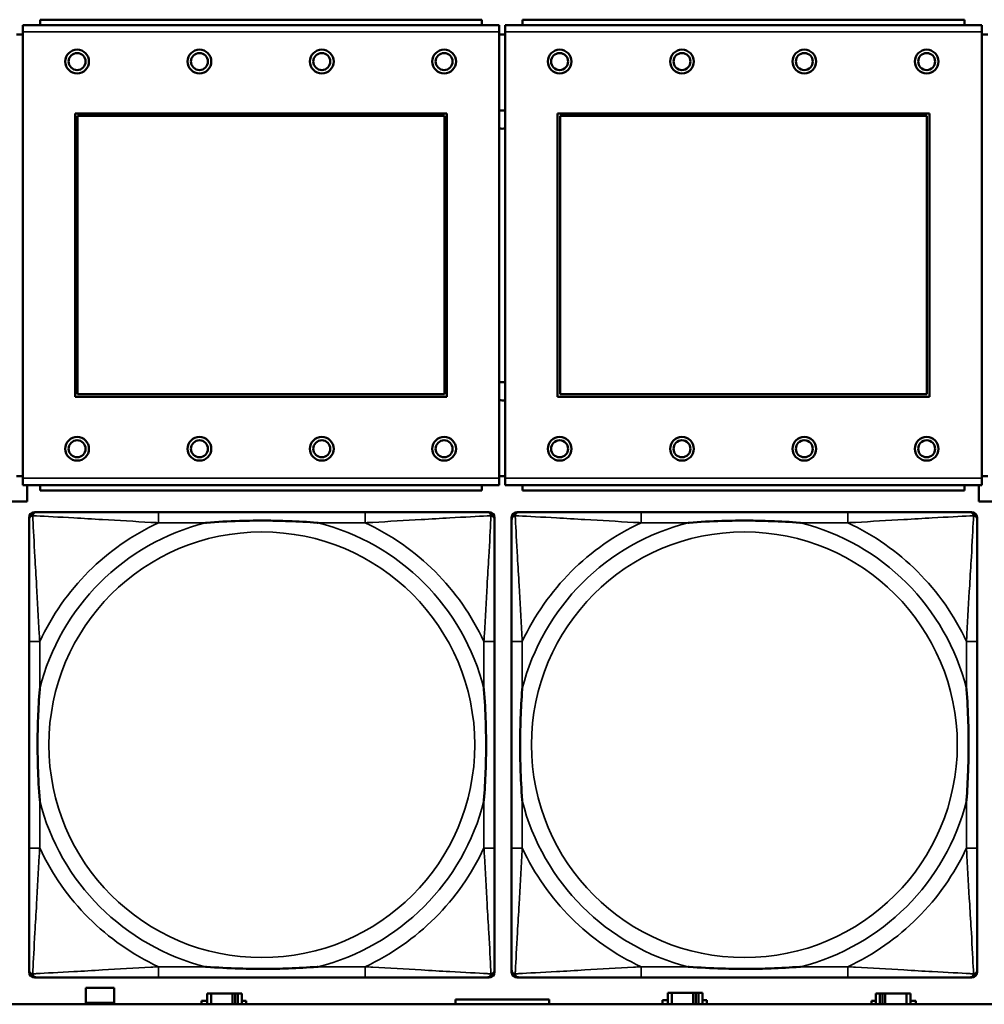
# Model space of a CAD drawing. Header units: inches. Extents: x 0.2 to 58.8, y 1.7 to 68.8.
# Tile 55 of 256: x 24.4 to 25.8, y 45.1 to 46.6. Entities that reach past the tile are written whole.
import ezdxf

# ---------------------------------------------------------------- set-up
doc = ezdxf.new("R2010")
doc.units = ezdxf.units.IN
doc.header["$MEASUREMENT"] = 0
doc.layers.add('Visible (ANSI)', color=7, linetype='Continuous', lineweight=50)
doc.layers.add('Visible Narrow (ANSI)', color=7, linetype='Continuous', lineweight=35)

msp = doc.modelspace()

# ---------------------------------------------------------------- linework, layer by layer
at = {"layer": 'Visible (ANSI)'}
for p, q in [((25.0951, 46.561), (24.4451, 46.561)), ((24.4451, 46.553), (24.4451, 46.561)), ((25.0951, 46.561), (25.0951, 46.553)), ((25.8051, 46.561), (25.1551, 46.561)), ((25.1551, 46.553), (25.1551, 46.561)), ((25.8051, 46.561), (25.8051, 46.553)), ((25.1206, 46.553), (24.4196, 46.553)), ((24.4196, 46.543), (24.4196, 46.553)), ((24.4196, 46.543), (24.4196, 45.886)), ((25.1206, 46.553), (25.1206, 46.543)), ((25.1206, 45.886), (25.1206, 46.543)), ((25.8306, 46.553), (25.1296, 46.553)), ((25.1296, 46.543), (25.1296, 46.553)), ((25.1296, 46.543), (25.1296, 45.886)), ((25.8306, 46.553), (25.8306, 46.543)), ((25.8306, 45.886), (25.8306, 46.543)), ((24.4196, 46.539), (24.4106, 46.539)), ((25.1296, 46.539), (25.1206, 46.539)), ((25.8396, 46.539), (25.8306, 46.539)), ((24.4966, 46.006), (24.4966, 46.423)), ((24.4966, 46.423), (25.0436, 46.423)), ((24.5002, 46.4194), (25.04, 46.4194)), ((24.5002, 46.0096), (24.5002, 46.4194)), ((25.04, 46.4194), (25.04, 46.0096)), ((25.0436, 46.423), (25.0436, 46.006)), ((25.2066, 46.006), (25.2066, 46.423)), ((25.2066, 46.423), (25.7536, 46.423)), ((25.2102, 46.4194), (25.75, 46.4194)), ((25.2102, 46.0096), (25.2102, 46.4194)), ((25.75, 46.4194), (25.75, 46.0096)), ((25.7536, 46.423), (25.7536, 46.006)), ((25.0436, 46.006), (24.4966, 46.006)), ((25.04, 46.0096), (24.5002, 46.0096)), ((25.7536, 46.006), (25.2066, 46.006)), ((25.75, 46.0096), (25.2102, 46.0096)), ((24.4106, 45.889), (24.4196, 45.889)), ((25.1206, 45.889), (25.1296, 45.889)), ((25.8306, 45.889), (25.8396, 45.889)), ((24.4196, 45.876), (24.4196, 45.886)), ((24.4196, 45.876), (25.1206, 45.876)), ((24.4263, 45.876), (24.4263, 45.8518)), ((24.4451, 45.876), (24.4451, 45.868)), ((25.0951, 45.868), (25.0951, 45.876)), ((25.1206, 45.886), (25.1206, 45.876)), ((25.1296, 45.876), (25.1296, 45.886)), ((25.1296, 45.876), (25.8306, 45.876)), ((25.1551, 45.876), (25.1551, 45.868)), ((25.8051, 45.868), (25.8051, 45.876)), ((25.8263, 45.8518), (25.8263, 45.876)), ((25.8306, 45.886), (25.8306, 45.876)), ((25.0951, 45.868), (24.4451, 45.868)), ((25.8051, 45.868), (25.1551, 45.868)), ((24.4263, 45.8518), (24.4043, 45.8518)), ((25.8483, 45.8518), (25.8263, 45.8518)), ((24.4368, 45.8362), (24.4407, 45.8362)), ((24.9234, 45.8362), (24.6194, 45.8362)), ((25.1021, 45.8362), (25.106, 45.8362)), ((25.1468, 45.8362), (25.1507, 45.8362)), ((25.6334, 45.8362), (25.3294, 45.8362)), ((25.8121, 45.8362), (25.816, 45.8362)), ((24.4289, 45.159), (24.4289, 45.8283)), ((25.1139, 45.8283), (25.1139, 45.8244)), ((25.1389, 45.159), (25.1389, 45.8283)), ((25.8239, 45.8283), (25.8239, 45.8244)), ((24.4289, 45.6457), (24.4289, 45.3417)), ((25.1139, 45.3417), (25.1139, 45.6457)), ((25.1389, 45.6457), (25.1389, 45.3417)), ((25.8239, 45.3417), (25.8239, 45.6457)), ((25.1139, 45.163), (25.1139, 45.159)), ((25.8239, 45.163), (25.8239, 45.159)), ((25.106, 45.1512), (24.4368, 45.1512)), ((24.6194, 45.1512), (24.9234, 45.1512)), ((25.816, 45.1512), (25.1468, 45.1512)), ((25.3294, 45.1512), (25.6334, 45.1512)), ((24.5123, 45.1138), (24.5123, 45.1358)), ((24.5123, 45.1358), (24.5543, 45.1358)), ((24.5543, 45.1358), (24.5543, 45.1138)), ((24.6967, 45.1273), (24.6908, 45.1273)), ((24.6908, 45.1273), (24.6908, 45.1116)), ((24.6967, 45.1273), (24.728, 45.1273)), ((24.6967, 45.1116), (24.6967, 45.1273)), ((24.728, 45.1116), (24.728, 45.1273)), ((24.728, 45.1273), (24.732, 45.1273)), ((24.732, 45.1273), (24.732, 45.1116)), ((24.732, 45.1273), (24.736, 45.1273)), ((24.7418, 45.1273), (24.736, 45.1273)), ((24.736, 45.1273), (24.736, 45.1116)), ((24.7418, 45.1116), (24.7418, 45.1273)), ((25.3747, 45.1283), (25.3688, 45.1283)), ((25.3688, 45.1283), (25.3688, 45.1116)), ((25.3747, 45.1283), (25.406, 45.1283)), ((25.3747, 45.1116), (25.3747, 45.1283)), ((25.406, 45.1116), (25.406, 45.1283)), ((25.406, 45.1283), (25.41, 45.1283)), ((25.41, 45.1283), (25.41, 45.1116)), ((25.41, 45.1283), (25.414, 45.1283)), ((25.4198, 45.1283), (25.414, 45.1283)), ((25.414, 45.1283), (25.414, 45.1116)), ((25.4198, 45.1116), (25.4198, 45.1283)), ((25.6807, 45.1273), (25.6748, 45.1273)), ((25.6748, 45.1273), (25.6748, 45.1116)), ((25.6807, 45.1273), (25.6846, 45.1273)), ((25.6807, 45.1116), (25.6807, 45.1273)), ((25.6846, 45.1116), (25.6846, 45.1273)), ((25.6846, 45.1273), (25.6887, 45.1273)), ((25.6887, 45.1273), (25.6887, 45.1116)), ((25.6887, 45.1273), (25.72, 45.1273)), ((25.72, 45.1273), (25.72, 45.1116)), ((25.7258, 45.1273), (25.72, 45.1273)), ((25.7258, 45.1116), (25.7258, 45.1273)), ((39.3535, 45.1116), (22.2594, 45.1116)), ((24.5543, 45.1138), (24.5123, 45.1138)), ((24.6827, 45.1116), (24.6827, 45.1168)), ((24.6827, 45.1168), (24.6908, 45.1168)), ((24.7418, 45.1168), (24.7483, 45.1168)), ((24.7483, 45.1168), (24.7483, 45.1116)), ((25.1942, 45.1189), (25.0564, 45.1189)), ((25.0564, 45.1189), (25.0564, 45.1116)), ((25.1942, 45.1116), (25.1942, 45.1189)), ((25.3607, 45.1116), (25.3607, 45.1178)), ((25.3607, 45.1178), (25.3688, 45.1178)), ((25.4198, 45.1178), (25.4263, 45.1178)), ((25.4263, 45.1178), (25.4263, 45.1116)), ((25.6684, 45.1116), (25.6684, 45.1168)), ((25.6684, 45.1168), (25.6748, 45.1168)), ((25.7258, 45.1168), (25.7339, 45.1168)), ((25.7339, 45.1168), (25.7339, 45.1116))]:
    msp.add_line(p, q, dxfattribs=at)
for centre, radius in [((24.4996, 46.4994), 0.0175), ((24.4996, 46.4994), 0.0125), ((24.6796, 46.4994), 0.0175), ((24.6796, 46.4994), 0.0125), ((24.8596, 46.4994), 0.0175), ((24.8596, 46.4994), 0.0125), ((25.0396, 46.4994), 0.0175), ((25.0396, 46.4994), 0.0125), ((25.2096, 46.4994), 0.0175), ((25.2096, 46.4994), 0.0125), ((25.3896, 46.4994), 0.0175), ((25.3896, 46.4994), 0.0125), ((25.5696, 46.4994), 0.0175), ((25.5696, 46.4994), 0.0125), ((25.7496, 46.4994), 0.0175), ((25.7496, 46.4994), 0.0125), ((24.4996, 45.9294), 0.0175), ((24.6796, 45.9294), 0.0175), ((24.8596, 45.9294), 0.0175), ((25.0396, 45.9294), 0.0175), ((25.2096, 45.9294), 0.0175), ((25.3896, 45.9294), 0.0175), ((25.5696, 45.9294), 0.0175), ((25.7496, 45.9294), 0.0175), ((24.4996, 45.9294), 0.0125), ((24.6796, 45.9294), 0.0125), ((24.8596, 45.9294), 0.0125), ((25.0396, 45.9294), 0.0125), ((25.2096, 45.9294), 0.0125), ((25.3896, 45.9294), 0.0125), ((25.5696, 45.9294), 0.0125), ((25.7496, 45.9294), 0.0125)]:
    msp.add_circle(centre, radius, dxfattribs=at)
for centre, radius, start, end in [((25.1254, 46.414), 0.0135, 71.6056, 110.5553), ((25.1254, 46.414), 0.0135, 249.4447, 288.3944), ((25.1254, 46.014), 0.0135, 71.6056, 110.5553), ((25.1254, 46.014), 0.0135, 249.4447, 288.3944), ((24.4407, 45.8244), 0.0118, 90, 180), ((24.4368, 45.8283), 0.00787, 90, 180), ((25.1021, 45.8244), 0.0118, 0, 90), ((25.106, 45.8283), 0.00787, 0, 90), ((25.1507, 45.8244), 0.0118, 90, 180), ((25.1468, 45.8283), 0.00787, 90, 180), ((25.8121, 45.8244), 0.0118, 0, 90), ((25.816, 45.8283), 0.00787, 0, 90), ((24.4407, 45.163), 0.0118, 180, 270), ((25.1021, 45.163), 0.0118, 270, 360), ((25.1507, 45.163), 0.0118, 180, 270), ((25.8121, 45.163), 0.0118, 270, 360), ((24.4368, 45.159), 0.00787, 180, 270), ((25.106, 45.159), 0.00787, 270, 0), ((25.1468, 45.159), 0.00787, 180, 270), ((25.816, 45.159), 0.00787, 270, 0)]:
    msp.add_arc(centre, radius, start, end, dxfattribs=at)
for points, knots in [([(24.6194, 45.8362), (24.6159, 45.8362), (24.6123, 45.8362), (24.6087, 45.8362), (24.5755, 45.8362), (24.5418, 45.8362), (24.5109, 45.8362), (24.484, 45.8362), (24.4584, 45.8362), (24.445, 45.8362), (24.4434, 45.8362), (24.4419, 45.8362), (24.4407, 45.8362)], [0, 0, 0, 0, 0.0272471, 0.0272471, 0.0272471, 0.2790553, 0.2790553, 0.2790553, 0.4988354, 0.4988354, 0.4988354, 0.5252205, 0.5252205, 0.5252205, 0.5252205]), ([(25.1021, 45.8362), (25.0872, 45.8362), (25.0456, 45.8362), (25.005, 45.8362), (24.9784, 45.8362), (24.9506, 45.8362), (24.9234, 45.8362)], [-0.5252205, -0.5252205, -0.5252205, -0.5252205, -0.20743, -0.20743, -0.20743, 0, 0, 0, 0]), ([(25.3294, 45.8362), (25.3259, 45.8362), (25.3223, 45.8362), (25.3187, 45.8362), (25.2855, 45.8362), (25.2518, 45.8362), (25.2209, 45.8362), (25.194, 45.8362), (25.1684, 45.8362), (25.155, 45.8362), (25.1534, 45.8362), (25.1519, 45.8362), (25.1507, 45.8362)], [0, 0, 0, 0, 0.0272471, 0.0272471, 0.0272471, 0.2790553, 0.2790553, 0.2790553, 0.4988354, 0.4988354, 0.4988354, 0.5252205, 0.5252205, 0.5252205, 0.5252205]), ([(25.8121, 45.8362), (25.7972, 45.8362), (25.7556, 45.8362), (25.715, 45.8362), (25.6884, 45.8362), (25.6606, 45.8362), (25.6334, 45.8362)], [-0.5252205, -0.5252205, -0.5252205, -0.5252205, -0.20743, -0.20743, -0.20743, 0, 0, 0, 0]), ([(24.4289, 45.8244), (24.4289, 45.8095), (24.4289, 45.7679), (24.4289, 45.7273), (24.4289, 45.7007), (24.4289, 45.6729), (24.4289, 45.6457)], [-0.5252205, -0.5252205, -0.5252205, -0.5252205, -0.20743, -0.20743, -0.20743, 0, 0, 0, 0]), ([(24.6887, 45.8205), (24.6891, 45.8205), (24.6895, 45.8205), (24.706, 45.8218), (24.7221, 45.8226), (24.7451, 45.8233), (24.7517, 45.8235), (24.7609, 45.8236), (24.7634, 45.8236), (24.7675, 45.8236), (24.7691, 45.8236), (24.7722, 45.8236), (24.7737, 45.8236), (24.7773, 45.8236), (24.7794, 45.8236), (24.7855, 45.8236), (24.7897, 45.8235), (24.7994, 45.8233), (24.805, 45.8231), (24.8248, 45.8224), (24.8388, 45.8216), (24.8533, 45.8205), (24.8537, 45.8205), (24.8542, 45.8205)], [-0.416114, -0.416114, -0.416114, -0.416114, -0.4127691, -0.4127691, -0.2896446, -0.2896446, -0.2388934, -0.2388934, -0.2201881, -0.2201881, -0.2080204, -0.2080204, -0.196499, -0.196499, -0.1809939, -0.1809939, -0.149741, -0.149741, -0.1073162, -0.1073162, 0, 0, 0.0033356, 0.0033356, 0.0033356, 0.0033356]), ([(25.1139, 45.6457), (25.1139, 45.6492), (25.1139, 45.6528), (25.1139, 45.6564), (25.1139, 45.6896), (25.1139, 45.7233), (25.1139, 45.7542), (25.1139, 45.7811), (25.1139, 45.8067), (25.1139, 45.8201), (25.1139, 45.8217), (25.1139, 45.8232), (25.1139, 45.8244)], [0, 0, 0, 0, 0.0272471, 0.0272471, 0.0272471, 0.2790553, 0.2790553, 0.2790553, 0.4988354, 0.4988354, 0.4988354, 0.5252205, 0.5252205, 0.5252205, 0.5252205]), ([(25.1389, 45.8244), (25.1389, 45.8095), (25.1389, 45.7679), (25.1389, 45.7273), (25.1389, 45.7007), (25.1389, 45.6729), (25.1389, 45.6457)], [-0.5252205, -0.5252205, -0.5252205, -0.5252205, -0.20743, -0.20743, -0.20743, 0, 0, 0, 0]), ([(25.3987, 45.8205), (25.3991, 45.8205), (25.3995, 45.8205), (25.416, 45.8218), (25.4321, 45.8226), (25.4551, 45.8233), (25.4617, 45.8235), (25.4709, 45.8236), (25.4734, 45.8236), (25.4775, 45.8236), (25.4791, 45.8236), (25.4822, 45.8236), (25.4837, 45.8236), (25.4873, 45.8236), (25.4894, 45.8236), (25.4955, 45.8236), (25.4997, 45.8235), (25.5094, 45.8233), (25.515, 45.8231), (25.5348, 45.8224), (25.5488, 45.8216), (25.5633, 45.8205), (25.5637, 45.8205), (25.5642, 45.8205)], [-0.416114, -0.416114, -0.416114, -0.416114, -0.4127691, -0.4127691, -0.2896446, -0.2896446, -0.2388934, -0.2388934, -0.2201881, -0.2201881, -0.2080204, -0.2080204, -0.196499, -0.196499, -0.1809939, -0.1809939, -0.149741, -0.149741, -0.1073162, -0.1073162, 0, 0, 0.0033356, 0.0033356, 0.0033356, 0.0033356]), ([(25.8239, 45.6457), (25.8239, 45.6492), (25.8239, 45.6528), (25.8239, 45.6564), (25.8239, 45.6896), (25.8239, 45.7233), (25.8239, 45.7542), (25.8239, 45.7811), (25.8239, 45.8067), (25.8239, 45.8201), (25.8239, 45.8217), (25.8239, 45.8232), (25.8239, 45.8244)], [0, 0, 0, 0, 0.0272471, 0.0272471, 0.0272471, 0.2790553, 0.2790553, 0.2790553, 0.4988354, 0.4988354, 0.4988354, 0.5252205, 0.5252205, 0.5252205, 0.5252205]), ([(24.4446, 45.411), (24.4446, 45.4114), (24.4446, 45.4118), (24.4433, 45.4283), (24.4425, 45.4444), (24.4418, 45.4673), (24.4416, 45.474), (24.4415, 45.4832), (24.4415, 45.4857), (24.4415, 45.4898), (24.4415, 45.4914), (24.4415, 45.4945), (24.4415, 45.496), (24.4415, 45.4996), (24.4415, 45.5016), (24.4415, 45.5078), (24.4416, 45.512), (24.4418, 45.5217), (24.442, 45.5273), (24.4427, 45.5471), (24.4435, 45.5611), (24.4446, 45.5756), (24.4446, 45.576), (24.4446, 45.5764)], [-0.416114, -0.416114, -0.416114, -0.416114, -0.4127691, -0.4127691, -0.2896446, -0.2896446, -0.2388934, -0.2388934, -0.2201881, -0.2201881, -0.2080204, -0.2080204, -0.196499, -0.196499, -0.1809939, -0.1809939, -0.149741, -0.149741, -0.1073162, -0.1073162, 0, 0, 0.0033356, 0.0033356, 0.0033356, 0.0033356]), ([(25.0982, 45.5764), (25.0982, 45.576), (25.0982, 45.5756), (25.0995, 45.5591), (25.1003, 45.543), (25.101, 45.5201), (25.1012, 45.5134), (25.1013, 45.5042), (25.1013, 45.5017), (25.1013, 45.4976), (25.1013, 45.496), (25.1013, 45.4929), (25.1013, 45.4914), (25.1013, 45.4878), (25.1013, 45.4857), (25.1013, 45.4796), (25.1012, 45.4754), (25.101, 45.4657), (25.1008, 45.4601), (25.1001, 45.4403), (25.0993, 45.4263), (25.0982, 45.4118), (25.0982, 45.4114), (25.0982, 45.411)], [-0.416114, -0.416114, -0.416114, -0.416114, -0.4127691, -0.4127691, -0.2896446, -0.2896446, -0.2388934, -0.2388934, -0.2201881, -0.2201881, -0.2080204, -0.2080204, -0.196499, -0.196499, -0.1809939, -0.1809939, -0.149741, -0.149741, -0.1073162, -0.1073162, 0, 0, 0.0033356, 0.0033356, 0.0033356, 0.0033356]), ([(25.1546, 45.411), (25.1546, 45.4114), (25.1546, 45.4118), (25.1533, 45.4283), (25.1525, 45.4444), (25.1518, 45.4673), (25.1516, 45.474), (25.1515, 45.4832), (25.1515, 45.4857), (25.1515, 45.4898), (25.1515, 45.4914), (25.1515, 45.4945), (25.1515, 45.496), (25.1515, 45.4996), (25.1515, 45.5016), (25.1515, 45.5078), (25.1516, 45.512), (25.1518, 45.5217), (25.152, 45.5273), (25.1527, 45.5471), (25.1535, 45.5611), (25.1546, 45.5756), (25.1546, 45.576), (25.1546, 45.5764)], [-0.416114, -0.416114, -0.416114, -0.416114, -0.4127691, -0.4127691, -0.2896446, -0.2896446, -0.2388934, -0.2388934, -0.2201881, -0.2201881, -0.2080204, -0.2080204, -0.196499, -0.196499, -0.1809939, -0.1809939, -0.149741, -0.149741, -0.1073162, -0.1073162, 0, 0, 0.0033356, 0.0033356, 0.0033356, 0.0033356]), ([(25.8082, 45.5764), (25.8082, 45.576), (25.8082, 45.5756), (25.8095, 45.5591), (25.8103, 45.543), (25.811, 45.5201), (25.8112, 45.5134), (25.8113, 45.5042), (25.8113, 45.5017), (25.8113, 45.4976), (25.8113, 45.496), (25.8113, 45.4929), (25.8113, 45.4914), (25.8113, 45.4878), (25.8113, 45.4857), (25.8113, 45.4796), (25.8112, 45.4754), (25.811, 45.4657), (25.8108, 45.4601), (25.8101, 45.4403), (25.8093, 45.4263), (25.8082, 45.4118), (25.8082, 45.4114), (25.8082, 45.411)], [-0.416114, -0.416114, -0.416114, -0.416114, -0.4127691, -0.4127691, -0.2896446, -0.2896446, -0.2388934, -0.2388934, -0.2201881, -0.2201881, -0.2080204, -0.2080204, -0.196499, -0.196499, -0.1809939, -0.1809939, -0.149741, -0.149741, -0.1073162, -0.1073162, 0, 0, 0.0033356, 0.0033356, 0.0033356, 0.0033356]), ([(24.4289, 45.3417), (24.4289, 45.3145), (24.4289, 45.2867), (24.4289, 45.2601), (24.4289, 45.2195), (24.4289, 45.1779), (24.4289, 45.163)], [3.9382945, 3.9382945, 3.9382945, 3.9382945, 4.1457245, 4.1457245, 4.1457245, 4.463515, 4.463515, 4.463515, 4.463515]), ([(25.1139, 45.163), (25.1139, 45.1779), (25.1139, 45.2195), (25.1139, 45.2601), (25.1139, 45.2867), (25.1139, 45.3145), (25.1139, 45.3417)], [-0.5252205, -0.5252205, -0.5252205, -0.5252205, -0.20743, -0.20743, -0.20743, 0, 0, 0, 0]), ([(25.1389, 45.3417), (25.1389, 45.3145), (25.1389, 45.2867), (25.1389, 45.2601), (25.1389, 45.2195), (25.1389, 45.1779), (25.1389, 45.163)], [3.9382945, 3.9382945, 3.9382945, 3.9382945, 4.1457245, 4.1457245, 4.1457245, 4.463515, 4.463515, 4.463515, 4.463515]), ([(25.8239, 45.163), (25.8239, 45.1779), (25.8239, 45.2195), (25.8239, 45.2601), (25.8239, 45.2867), (25.8239, 45.3145), (25.8239, 45.3417)], [-0.5252205, -0.5252205, -0.5252205, -0.5252205, -0.20743, -0.20743, -0.20743, 0, 0, 0, 0]), ([(24.8542, 45.1669), (24.8537, 45.1669), (24.8533, 45.1669), (24.8388, 45.1658), (24.8248, 45.165), (24.805, 45.1643), (24.7994, 45.1641), (24.7897, 45.1639), (24.7855, 45.1638), (24.7794, 45.1638), (24.7773, 45.1638), (24.7737, 45.1638), (24.7722, 45.1638), (24.7691, 45.1638), (24.7675, 45.1638), (24.7634, 45.1638), (24.7609, 45.1638), (24.7517, 45.1639), (24.7451, 45.1641), (24.7221, 45.1648), (24.706, 45.1656), (24.6895, 45.1669), (24.6891, 45.1669), (24.6887, 45.1669)], [-0.4149464, -0.4149464, -0.4149464, -0.4149464, -0.41162, -0.41162, -0.3046026, -0.3046026, -0.2622958, -0.2622958, -0.23113, -0.23113, -0.215668, -0.215668, -0.2041787, -0.2041787, -0.1920448, -0.1920448, -0.1733916, -0.1733916, -0.1227817, -0.1227817, 0, 0, 0.0033356, 0.0033356, 0.0033356, 0.0033356]), ([(25.5642, 45.1669), (25.5637, 45.1669), (25.5633, 45.1669), (25.5488, 45.1658), (25.5348, 45.165), (25.515, 45.1643), (25.5094, 45.1641), (25.4997, 45.1639), (25.4955, 45.1638), (25.4894, 45.1638), (25.4873, 45.1638), (25.4837, 45.1638), (25.4822, 45.1638), (25.4791, 45.1638), (25.4775, 45.1638), (25.4734, 45.1638), (25.4709, 45.1638), (25.4617, 45.1639), (25.4551, 45.1641), (25.4321, 45.1648), (25.416, 45.1656), (25.3995, 45.1669), (25.3991, 45.1669), (25.3987, 45.1669)], [-0.4149464, -0.4149464, -0.4149464, -0.4149464, -0.41162, -0.41162, -0.3046026, -0.3046026, -0.2622958, -0.2622958, -0.23113, -0.23113, -0.215668, -0.215668, -0.2041787, -0.2041787, -0.1920448, -0.1920448, -0.1733916, -0.1733916, -0.1227817, -0.1227817, 0, 0, 0.0033356, 0.0033356, 0.0033356, 0.0033356]), ([(24.4407, 45.1512), (24.4556, 45.1512), (24.4972, 45.1512), (24.5378, 45.1512), (24.5644, 45.1512), (24.5922, 45.1512), (24.6194, 45.1512)], [-0.5252205, -0.5252205, -0.5252205, -0.5252205, -0.20743, -0.20743, -0.20743, 0, 0, 0, 0]), ([(24.9234, 45.1512), (24.9506, 45.1512), (24.9784, 45.1512), (25.005, 45.1512), (25.0456, 45.1512), (25.0872, 45.1512), (25.1021, 45.1512)], [3.9382945, 3.9382945, 3.9382945, 3.9382945, 4.1457245, 4.1457245, 4.1457245, 4.463515, 4.463515, 4.463515, 4.463515]), ([(25.1507, 45.1512), (25.1656, 45.1512), (25.2072, 45.1512), (25.2478, 45.1512), (25.2744, 45.1512), (25.3022, 45.1512), (25.3294, 45.1512)], [-0.5252205, -0.5252205, -0.5252205, -0.5252205, -0.20743, -0.20743, -0.20743, 0, 0, 0, 0]), ([(25.6334, 45.1512), (25.6606, 45.1512), (25.6884, 45.1512), (25.715, 45.1512), (25.7556, 45.1512), (25.7972, 45.1512), (25.8121, 45.1512)], [3.9382945, 3.9382945, 3.9382945, 3.9382945, 4.1457245, 4.1457245, 4.1457245, 4.463515, 4.463515, 4.463515, 4.463515])]:
    msp.add_open_spline(points, degree=3, knots=knots, dxfattribs=at)
at = {"layer": 'Visible Narrow (ANSI)'}
for p, q in [((24.4196, 46.543), (25.1206, 46.543)), ((25.1296, 46.543), (25.8306, 46.543)), ((25.1206, 45.886), (24.4196, 45.886)), ((25.8306, 45.886), (25.1296, 45.886)), ((24.6194, 45.8362), (24.6194, 45.8205)), ((24.9234, 45.8362), (24.9234, 45.8205)), ((25.3294, 45.8362), (25.3294, 45.8205)), ((25.6334, 45.8362), (25.6334, 45.8205)), ((24.6194, 45.8205), (24.6887, 45.8205)), ((24.8542, 45.8205), (24.9234, 45.8205)), ((25.3294, 45.8205), (25.3987, 45.8205)), ((25.5642, 45.8205), (25.6334, 45.8205)), ((24.4446, 45.6457), (24.4289, 45.6457)), ((24.4446, 45.5764), (24.4446, 45.6457)), ((25.1139, 45.6457), (25.0982, 45.6457)), ((25.0982, 45.6457), (25.0982, 45.5764)), ((25.1546, 45.6457), (25.1389, 45.6457)), ((25.1546, 45.5764), (25.1546, 45.6457)), ((25.8239, 45.6457), (25.8082, 45.6457)), ((25.8082, 45.6457), (25.8082, 45.5764)), ((24.4446, 45.3417), (24.4446, 45.411)), ((25.0982, 45.411), (25.0982, 45.3417)), ((25.1546, 45.3417), (25.1546, 45.411)), ((25.8082, 45.411), (25.8082, 45.3417)), ((24.4446, 45.3417), (24.4289, 45.3417)), ((25.1139, 45.3417), (25.0982, 45.3417)), ((25.1546, 45.3417), (25.1389, 45.3417)), ((25.8239, 45.3417), (25.8082, 45.3417)), ((24.6194, 45.1669), (24.6194, 45.1512)), ((24.6887, 45.1669), (24.6194, 45.1669)), ((24.9234, 45.1669), (24.8542, 45.1669)), ((24.9234, 45.1669), (24.9234, 45.1512)), ((25.3294, 45.1669), (25.3294, 45.1512)), ((25.3987, 45.1669), (25.3294, 45.1669)), ((25.6334, 45.1669), (25.5642, 45.1669)), ((25.6334, 45.1669), (25.6334, 45.1512))]:
    msp.add_line(p, q, dxfattribs=at)
for centre in [(24.7714, 45.4937), (25.4814, 45.4937)]:
    msp.add_circle(centre, 0.3133, dxfattribs=at)
for centre, radius, start, end in [((24.7714, 45.4937), 0.3371, 104.2103, 165.7897), ((24.7714, 45.4937), 0.3604, 114.9407, 155.0593), ((24.7714, 45.4937), 0.3371, 14.2103, 75.7897), ((24.7714, 45.4937), 0.3604, 24.9407, 65.0593), ((25.4814, 45.4937), 0.3371, 104.2103, 165.7897), ((25.4814, 45.4937), 0.3604, 114.9407, 155.0593), ((25.4814, 45.4937), 0.3371, 14.2103, 75.7897), ((25.4814, 45.4937), 0.3604, 24.9407, 65.0593), ((24.7714, 45.4937), 0.3371, 194.2103, 255.7897), ((24.7714, 45.4937), 0.3371, 284.2103, 345.7897), ((25.4814, 45.4937), 0.3371, 194.2103, 255.7897), ((25.4814, 45.4937), 0.3371, 284.2103, 345.7897), ((24.7714, 45.4937), 0.3604, 204.9407, 245.0593), ((24.7714, 45.4937), 0.3604, 294.9407, 335.0593), ((25.4814, 45.4937), 0.3604, 204.9407, 245.0593), ((25.4814, 45.4937), 0.3604, 294.9407, 335.0593)]:
    msp.add_arc(centre, radius, start, end, dxfattribs=at)
for points, knots in [([(24.4289, 45.8244), (24.4289, 45.825), (24.429, 45.8256), (24.4292, 45.8266), (24.4294, 45.827), (24.4297, 45.8277), (24.4298, 45.8279), (24.4301, 45.8283), (24.4302, 45.8284), (24.4305, 45.8288), (24.4308, 45.8291), (24.4315, 45.8297), (24.432, 45.83), (24.433, 45.8305), (24.4336, 45.8308), (24.4342, 45.8309)], [-0.02627331, -0.02627331, -0.02627331, -0.02627331, -0.02158775, -0.02158775, -0.01736415, -0.01736415, -0.0147244, -0.0147244, -0.01307456, -0.01307456, -0.00977487, -0.00977487, -0.00449537, -0.00449537, 0.00012419, 0.00012419, 0.00012419, 0.00012419]), ([(24.4342, 45.8309), (24.4343, 45.8315), (24.4346, 45.8321), (24.4351, 45.8331), (24.4354, 45.8336), (24.436, 45.8343), (24.4363, 45.8346), (24.4367, 45.8349), (24.4368, 45.835), (24.4372, 45.8353), (24.4375, 45.8354), (24.4381, 45.8357), (24.4385, 45.8359), (24.4395, 45.8361), (24.4401, 45.8362), (24.4407, 45.8362)], [-0.00012419, -0.00012419, -0.00012419, -0.00012419, 0.00449537, 0.00449537, 0.00977487, 0.00977487, 0.01307456, 0.01307456, 0.0147244, 0.0147244, 0.01736415, 0.01736415, 0.02158775, 0.02158775, 0.02627331, 0.02627331, 0.02627331, 0.02627331]), ([(24.4446, 45.6457), (24.4444, 45.6494), (24.4442, 45.6532), (24.4427, 45.6805), (24.4413, 45.7047), (24.4391, 45.7426), (24.4382, 45.7566), (24.4363, 45.7918), (24.4352, 45.812), (24.4344, 45.8274), (24.4343, 45.8292), (24.4342, 45.8309)], [0, 0, 0, 0, 0.0278591, 0.0278591, 0.201273, 0.201273, 0.3066357, 0.3066357, 0.475216, 0.475216, 0.5007189, 0.5007189, 0.5007189, 0.5007189]), ([(24.4342, 45.8309), (24.4359, 45.8308), (24.4377, 45.8307), (24.4531, 45.8299), (24.4733, 45.8288), (24.5085, 45.8269), (24.5225, 45.826), (24.5604, 45.8238), (24.5846, 45.8224), (24.6119, 45.8209), (24.6157, 45.8207), (24.6194, 45.8205)], [-0.5007189, -0.5007189, -0.5007189, -0.5007189, -0.475216, -0.475216, -0.3066357, -0.3066357, -0.201273, -0.201273, -0.0278591, -0.0278591, 0, 0, 0, 0]), ([(24.9234, 45.8205), (24.9271, 45.8207), (24.9309, 45.8209), (24.9582, 45.8224), (24.9824, 45.8238), (25.0203, 45.826), (25.0343, 45.8269), (25.0696, 45.8288), (25.0897, 45.8299), (25.1051, 45.8307), (25.1069, 45.8308), (25.1086, 45.8309)], [0, 0, 0, 0, 0.0278591, 0.0278591, 0.201273, 0.201273, 0.3066357, 0.3066357, 0.475216, 0.475216, 0.5007189, 0.5007189, 0.5007189, 0.5007189]), ([(25.1086, 45.8309), (25.1085, 45.8292), (25.1085, 45.8274), (25.1076, 45.812), (25.1066, 45.7918), (25.1046, 45.7566), (25.1037, 45.7426), (25.1015, 45.7047), (25.1001, 45.6805), (25.0986, 45.6532), (25.0984, 45.6494), (25.0982, 45.6457)], [-0.5007189, -0.5007189, -0.5007189, -0.5007189, -0.475216, -0.475216, -0.3066357, -0.3066357, -0.201273, -0.201273, -0.0278591, -0.0278591, 0, 0, 0, 0]), ([(25.1021, 45.8362), (25.1027, 45.8362), (25.1033, 45.8361), (25.1043, 45.8359), (25.1047, 45.8357), (25.1054, 45.8354), (25.1056, 45.8353), (25.106, 45.835), (25.1061, 45.8349), (25.1065, 45.8346), (25.1068, 45.8343), (25.1074, 45.8336), (25.1077, 45.8331), (25.1082, 45.8321), (25.1085, 45.8315), (25.1086, 45.8309)], [-0.02627331, -0.02627331, -0.02627331, -0.02627331, -0.02158775, -0.02158775, -0.01736415, -0.01736415, -0.0147244, -0.0147244, -0.01307456, -0.01307456, -0.00977487, -0.00977487, -0.00449537, -0.00449537, 0.00012419, 0.00012419, 0.00012419, 0.00012419]), ([(25.1086, 45.8309), (25.1092, 45.8308), (25.1098, 45.8305), (25.1108, 45.83), (25.1113, 45.8297), (25.112, 45.8291), (25.1123, 45.8288), (25.1126, 45.8284), (25.1127, 45.8283), (25.113, 45.8279), (25.1131, 45.8277), (25.1134, 45.827), (25.1136, 45.8266), (25.1138, 45.8256), (25.1139, 45.825), (25.1139, 45.8244)], [-0.00012419, -0.00012419, -0.00012419, -0.00012419, 0.00449537, 0.00449537, 0.00977487, 0.00977487, 0.01307456, 0.01307456, 0.0147244, 0.0147244, 0.01736415, 0.01736415, 0.02158775, 0.02158775, 0.02627331, 0.02627331, 0.02627331, 0.02627331]), ([(25.1389, 45.8244), (25.1389, 45.825), (25.139, 45.8256), (25.1392, 45.8266), (25.1394, 45.827), (25.1397, 45.8277), (25.1398, 45.8279), (25.1401, 45.8283), (25.1402, 45.8284), (25.1405, 45.8288), (25.1408, 45.8291), (25.1415, 45.8297), (25.142, 45.83), (25.143, 45.8305), (25.1436, 45.8308), (25.1442, 45.8309)], [-0.02627331, -0.02627331, -0.02627331, -0.02627331, -0.02158775, -0.02158775, -0.01736415, -0.01736415, -0.0147244, -0.0147244, -0.01307456, -0.01307456, -0.00977487, -0.00977487, -0.00449537, -0.00449537, 0.00012419, 0.00012419, 0.00012419, 0.00012419]), ([(25.1442, 45.8309), (25.1443, 45.8315), (25.1446, 45.8321), (25.1451, 45.8331), (25.1454, 45.8336), (25.146, 45.8343), (25.1463, 45.8346), (25.1467, 45.8349), (25.1468, 45.835), (25.1472, 45.8353), (25.1475, 45.8354), (25.1481, 45.8357), (25.1485, 45.8359), (25.1495, 45.8361), (25.1501, 45.8362), (25.1507, 45.8362)], [-0.00012419, -0.00012419, -0.00012419, -0.00012419, 0.00449537, 0.00449537, 0.00977487, 0.00977487, 0.01307456, 0.01307456, 0.0147244, 0.0147244, 0.01736415, 0.01736415, 0.02158775, 0.02158775, 0.02627331, 0.02627331, 0.02627331, 0.02627331]), ([(25.1546, 45.6457), (25.1544, 45.6494), (25.1542, 45.6532), (25.1527, 45.6805), (25.1513, 45.7047), (25.1491, 45.7426), (25.1482, 45.7566), (25.1463, 45.7918), (25.1452, 45.812), (25.1444, 45.8274), (25.1443, 45.8292), (25.1442, 45.8309)], [0, 0, 0, 0, 0.0278591, 0.0278591, 0.201273, 0.201273, 0.3066357, 0.3066357, 0.475216, 0.475216, 0.5007189, 0.5007189, 0.5007189, 0.5007189]), ([(25.1442, 45.8309), (25.1459, 45.8308), (25.1477, 45.8307), (25.1631, 45.8299), (25.1833, 45.8288), (25.2185, 45.8269), (25.2325, 45.826), (25.2704, 45.8238), (25.2946, 45.8224), (25.3219, 45.8209), (25.3257, 45.8207), (25.3294, 45.8205)], [-0.5007189, -0.5007189, -0.5007189, -0.5007189, -0.475216, -0.475216, -0.3066357, -0.3066357, -0.201273, -0.201273, -0.0278591, -0.0278591, 0, 0, 0, 0]), ([(25.6334, 45.8205), (25.6371, 45.8207), (25.6409, 45.8209), (25.6682, 45.8224), (25.6924, 45.8238), (25.7303, 45.826), (25.7443, 45.8269), (25.7796, 45.8288), (25.7997, 45.8299), (25.8151, 45.8307), (25.8169, 45.8308), (25.8186, 45.8309)], [0, 0, 0, 0, 0.0278591, 0.0278591, 0.201273, 0.201273, 0.3066357, 0.3066357, 0.475216, 0.475216, 0.5007189, 0.5007189, 0.5007189, 0.5007189]), ([(25.8186, 45.8309), (25.8185, 45.8292), (25.8185, 45.8274), (25.8176, 45.812), (25.8166, 45.7918), (25.8146, 45.7566), (25.8137, 45.7426), (25.8115, 45.7047), (25.8101, 45.6805), (25.8086, 45.6532), (25.8084, 45.6494), (25.8082, 45.6457)], [-0.5007189, -0.5007189, -0.5007189, -0.5007189, -0.475216, -0.475216, -0.3066357, -0.3066357, -0.201273, -0.201273, -0.0278591, -0.0278591, 0, 0, 0, 0]), ([(25.8121, 45.8362), (25.8127, 45.8362), (25.8133, 45.8361), (25.8143, 45.8359), (25.8147, 45.8357), (25.8154, 45.8354), (25.8156, 45.8353), (25.816, 45.835), (25.8161, 45.8349), (25.8165, 45.8346), (25.8168, 45.8343), (25.8174, 45.8336), (25.8177, 45.8331), (25.8182, 45.8321), (25.8185, 45.8315), (25.8186, 45.8309)], [-0.02627331, -0.02627331, -0.02627331, -0.02627331, -0.02158775, -0.02158775, -0.01736415, -0.01736415, -0.0147244, -0.0147244, -0.01307456, -0.01307456, -0.00977487, -0.00977487, -0.00449537, -0.00449537, 0.00012419, 0.00012419, 0.00012419, 0.00012419]), ([(25.8186, 45.8309), (25.8192, 45.8308), (25.8198, 45.8305), (25.8208, 45.83), (25.8213, 45.8297), (25.822, 45.8291), (25.8223, 45.8288), (25.8226, 45.8284), (25.8227, 45.8283), (25.823, 45.8279), (25.8231, 45.8277), (25.8234, 45.827), (25.8236, 45.8266), (25.8238, 45.8256), (25.8239, 45.825), (25.8239, 45.8244)], [-0.00012419, -0.00012419, -0.00012419, -0.00012419, 0.00449537, 0.00449537, 0.00977487, 0.00977487, 0.01307456, 0.01307456, 0.0147244, 0.0147244, 0.01736415, 0.01736415, 0.02158775, 0.02158775, 0.02627331, 0.02627331, 0.02627331, 0.02627331]), ([(24.4342, 45.1565), (24.4343, 45.1582), (24.4344, 45.16), (24.4352, 45.1754), (24.4363, 45.1956), (24.4382, 45.2308), (24.4391, 45.2448), (24.4413, 45.2827), (24.4427, 45.3069), (24.4442, 45.3342), (24.4444, 45.338), (24.4446, 45.3417)], [-4.4390134, -4.4390134, -4.4390134, -4.4390134, -4.4135105, -4.4135105, -4.2449302, -4.2449302, -4.1395675, -4.1395675, -3.9661536, -3.9661536, -3.9382945, -3.9382945, -3.9382945, -3.9382945]), ([(25.0982, 45.3417), (25.0984, 45.338), (25.0986, 45.3342), (25.1001, 45.3069), (25.1015, 45.2827), (25.1037, 45.2448), (25.1046, 45.2308), (25.1066, 45.1956), (25.1076, 45.1754), (25.1085, 45.16), (25.1085, 45.1582), (25.1086, 45.1565)], [0, 0, 0, 0, 0.0278591, 0.0278591, 0.201273, 0.201273, 0.3066357, 0.3066357, 0.475216, 0.475216, 0.5007189, 0.5007189, 0.5007189, 0.5007189]), ([(25.1442, 45.1565), (25.1443, 45.1582), (25.1444, 45.16), (25.1452, 45.1754), (25.1463, 45.1956), (25.1482, 45.2308), (25.1491, 45.2448), (25.1513, 45.2827), (25.1527, 45.3069), (25.1542, 45.3342), (25.1544, 45.338), (25.1546, 45.3417)], [-4.4390134, -4.4390134, -4.4390134, -4.4390134, -4.4135105, -4.4135105, -4.2449302, -4.2449302, -4.1395675, -4.1395675, -3.9661536, -3.9661536, -3.9382945, -3.9382945, -3.9382945, -3.9382945]), ([(25.8082, 45.3417), (25.8084, 45.338), (25.8086, 45.3342), (25.8101, 45.3069), (25.8115, 45.2827), (25.8137, 45.2448), (25.8146, 45.2308), (25.8166, 45.1956), (25.8176, 45.1754), (25.8185, 45.16), (25.8185, 45.1582), (25.8186, 45.1565)], [0, 0, 0, 0, 0.0278591, 0.0278591, 0.201273, 0.201273, 0.3066357, 0.3066357, 0.475216, 0.475216, 0.5007189, 0.5007189, 0.5007189, 0.5007189]), ([(24.4342, 45.1565), (24.4336, 45.1566), (24.433, 45.1569), (24.432, 45.1574), (24.4315, 45.1577), (24.4308, 45.1583), (24.4305, 45.1586), (24.4302, 45.159), (24.4301, 45.1591), (24.4298, 45.1595), (24.4297, 45.1597), (24.4294, 45.1604), (24.4292, 45.1608), (24.429, 45.1618), (24.4289, 45.1624), (24.4289, 45.163)], [-0.00012419, -0.00012419, -0.00012419, -0.00012419, 0.00449537, 0.00449537, 0.00977487, 0.00977487, 0.01307456, 0.01307456, 0.0147244, 0.0147244, 0.01736415, 0.01736415, 0.02158775, 0.02158775, 0.02627331, 0.02627331, 0.02627331, 0.02627331]), ([(24.6194, 45.1669), (24.6157, 45.1667), (24.6119, 45.1665), (24.5846, 45.165), (24.5604, 45.1636), (24.5225, 45.1614), (24.5085, 45.1605), (24.4733, 45.1586), (24.4531, 45.1575), (24.4377, 45.1567), (24.4359, 45.1566), (24.4342, 45.1565)], [0, 0, 0, 0, 0.0278591, 0.0278591, 0.201273, 0.201273, 0.3066357, 0.3066357, 0.475216, 0.475216, 0.5007189, 0.5007189, 0.5007189, 0.5007189]), ([(25.1086, 45.1565), (25.1069, 45.1566), (25.1051, 45.1567), (25.0897, 45.1575), (25.0696, 45.1586), (25.0343, 45.1605), (25.0203, 45.1614), (24.9824, 45.1636), (24.9582, 45.165), (24.9309, 45.1665), (24.9271, 45.1667), (24.9234, 45.1669)], [-4.4390134, -4.4390134, -4.4390134, -4.4390134, -4.4135105, -4.4135105, -4.2449302, -4.2449302, -4.1395675, -4.1395675, -3.9661536, -3.9661536, -3.9382945, -3.9382945, -3.9382945, -3.9382945]), ([(25.1139, 45.163), (25.1139, 45.1624), (25.1138, 45.1618), (25.1136, 45.1608), (25.1134, 45.1604), (25.1131, 45.1597), (25.113, 45.1595), (25.1127, 45.1591), (25.1126, 45.159), (25.1123, 45.1586), (25.112, 45.1583), (25.1113, 45.1577), (25.1108, 45.1574), (25.1098, 45.1569), (25.1092, 45.1566), (25.1086, 45.1565)], [-0.02627331, -0.02627331, -0.02627331, -0.02627331, -0.02158775, -0.02158775, -0.01736415, -0.01736415, -0.0147244, -0.0147244, -0.01307456, -0.01307456, -0.00977487, -0.00977487, -0.00449537, -0.00449537, 0.00012419, 0.00012419, 0.00012419, 0.00012419]), ([(25.1442, 45.1565), (25.1436, 45.1566), (25.143, 45.1569), (25.142, 45.1574), (25.1415, 45.1577), (25.1408, 45.1583), (25.1405, 45.1586), (25.1402, 45.159), (25.1401, 45.1591), (25.1398, 45.1595), (25.1397, 45.1597), (25.1394, 45.1604), (25.1392, 45.1608), (25.139, 45.1618), (25.1389, 45.1624), (25.1389, 45.163)], [-0.00012419, -0.00012419, -0.00012419, -0.00012419, 0.00449537, 0.00449537, 0.00977487, 0.00977487, 0.01307456, 0.01307456, 0.0147244, 0.0147244, 0.01736415, 0.01736415, 0.02158775, 0.02158775, 0.02627331, 0.02627331, 0.02627331, 0.02627331]), ([(25.3294, 45.1669), (25.3257, 45.1667), (25.3219, 45.1665), (25.2946, 45.165), (25.2704, 45.1636), (25.2325, 45.1614), (25.2185, 45.1605), (25.1833, 45.1586), (25.1631, 45.1575), (25.1477, 45.1567), (25.1459, 45.1566), (25.1442, 45.1565)], [0, 0, 0, 0, 0.0278591, 0.0278591, 0.201273, 0.201273, 0.3066357, 0.3066357, 0.475216, 0.475216, 0.5007189, 0.5007189, 0.5007189, 0.5007189]), ([(25.8186, 45.1565), (25.8169, 45.1566), (25.8151, 45.1567), (25.7997, 45.1575), (25.7796, 45.1586), (25.7443, 45.1605), (25.7303, 45.1614), (25.6924, 45.1636), (25.6682, 45.165), (25.6409, 45.1665), (25.6371, 45.1667), (25.6334, 45.1669)], [-4.4390134, -4.4390134, -4.4390134, -4.4390134, -4.4135105, -4.4135105, -4.2449302, -4.2449302, -4.1395675, -4.1395675, -3.9661536, -3.9661536, -3.9382945, -3.9382945, -3.9382945, -3.9382945]), ([(25.8239, 45.163), (25.8239, 45.1624), (25.8238, 45.1618), (25.8236, 45.1608), (25.8234, 45.1604), (25.8231, 45.1597), (25.823, 45.1595), (25.8227, 45.1591), (25.8226, 45.159), (25.8223, 45.1586), (25.822, 45.1583), (25.8213, 45.1577), (25.8208, 45.1574), (25.8198, 45.1569), (25.8192, 45.1566), (25.8186, 45.1565)], [-0.02627331, -0.02627331, -0.02627331, -0.02627331, -0.02158775, -0.02158775, -0.01736415, -0.01736415, -0.0147244, -0.0147244, -0.01307456, -0.01307456, -0.00977487, -0.00977487, -0.00449537, -0.00449537, 0.00012419, 0.00012419, 0.00012419, 0.00012419]), ([(24.4407, 45.1512), (24.4401, 45.1512), (24.4395, 45.1513), (24.4385, 45.1515), (24.4381, 45.1517), (24.4375, 45.152), (24.4372, 45.1521), (24.4368, 45.1524), (24.4367, 45.1525), (24.4363, 45.1528), (24.436, 45.1531), (24.4354, 45.1538), (24.4351, 45.1543), (24.4346, 45.1553), (24.4343, 45.1559), (24.4342, 45.1565)], [-0.02627331, -0.02627331, -0.02627331, -0.02627331, -0.02158775, -0.02158775, -0.01736415, -0.01736415, -0.0147244, -0.0147244, -0.01307456, -0.01307456, -0.00977487, -0.00977487, -0.00449537, -0.00449537, 0.00012419, 0.00012419, 0.00012419, 0.00012419]), ([(25.1086, 45.1565), (25.1085, 45.1559), (25.1082, 45.1553), (25.1077, 45.1543), (25.1074, 45.1538), (25.1068, 45.1531), (25.1065, 45.1528), (25.1061, 45.1525), (25.106, 45.1524), (25.1056, 45.1521), (25.1054, 45.152), (25.1047, 45.1517), (25.1043, 45.1515), (25.1033, 45.1513), (25.1027, 45.1512), (25.1021, 45.1512)], [-0.00012419, -0.00012419, -0.00012419, -0.00012419, 0.00449537, 0.00449537, 0.00977487, 0.00977487, 0.01307456, 0.01307456, 0.0147244, 0.0147244, 0.01736415, 0.01736415, 0.02158775, 0.02158775, 0.02627331, 0.02627331, 0.02627331, 0.02627331]), ([(25.1507, 45.1512), (25.1501, 45.1512), (25.1495, 45.1513), (25.1485, 45.1515), (25.1481, 45.1517), (25.1475, 45.152), (25.1472, 45.1521), (25.1468, 45.1524), (25.1467, 45.1525), (25.1463, 45.1528), (25.146, 45.1531), (25.1454, 45.1538), (25.1451, 45.1543), (25.1446, 45.1553), (25.1443, 45.1559), (25.1442, 45.1565)], [-0.02627331, -0.02627331, -0.02627331, -0.02627331, -0.02158775, -0.02158775, -0.01736415, -0.01736415, -0.0147244, -0.0147244, -0.01307456, -0.01307456, -0.00977487, -0.00977487, -0.00449537, -0.00449537, 0.00012419, 0.00012419, 0.00012419, 0.00012419]), ([(25.8186, 45.1565), (25.8185, 45.1559), (25.8182, 45.1553), (25.8177, 45.1543), (25.8174, 45.1538), (25.8168, 45.1531), (25.8165, 45.1528), (25.8161, 45.1525), (25.816, 45.1524), (25.8156, 45.1521), (25.8154, 45.152), (25.8147, 45.1517), (25.8143, 45.1515), (25.8133, 45.1513), (25.8127, 45.1512), (25.8121, 45.1512)], [-0.00012419, -0.00012419, -0.00012419, -0.00012419, 0.00449537, 0.00449537, 0.00977487, 0.00977487, 0.01307456, 0.01307456, 0.0147244, 0.0147244, 0.01736415, 0.01736415, 0.02158775, 0.02158775, 0.02627331, 0.02627331, 0.02627331, 0.02627331])]:
    msp.add_open_spline(points, degree=3, knots=knots, dxfattribs=at)

doc.saveas('drawing.dxf')
